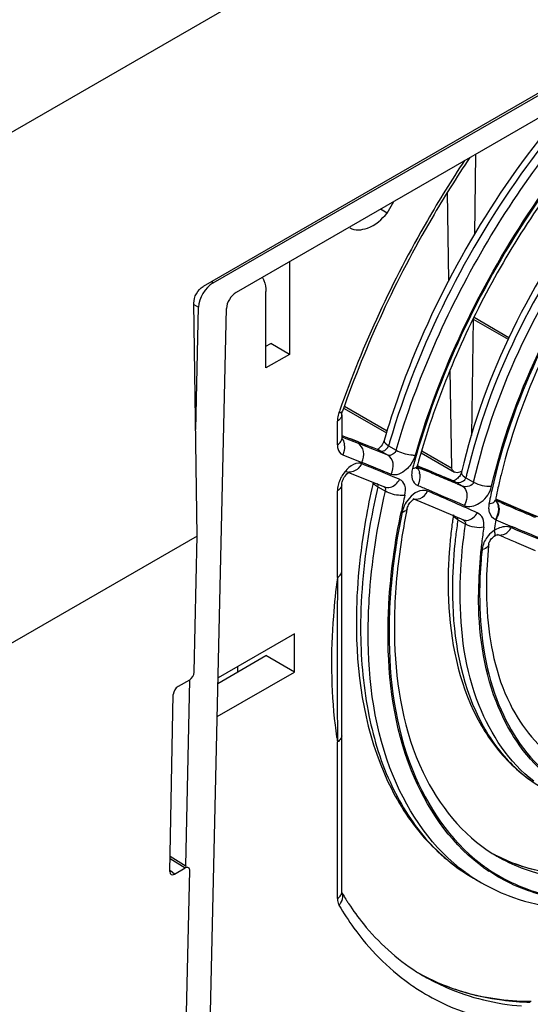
# Model space of a CAD drawing. Header units: inches. Extents: x 0 to 82.7, y 0 to 58.5.
# Tile 47 of 69: x 76.5 to 77.3, y 15.5 to 16.9. Entities that reach past the tile are written whole.
import ezdxf

# ---------------------------------------------------------------- set-up
doc = ezdxf.new("R2010")
doc.units = ezdxf.units.IN
doc.header["$LTSCALE"] = 4.547244
doc.header["$MEASUREMENT"] = 0
doc.layers.get('0').update_dxf_attribs({"linetype": 'CONTINUOUS'})

msp = doc.modelspace()

# ---------------------------------------------------------------- linework, layer by layer
at = {"color": 7, "linetype": 'CONTINUOUS'}
for p, q in [((78.7543, 18.0544), (75.4138, 16.1258)), ((78.4162, 17.4693), (76.7973, 16.5346)), ((76.8119, 16.54), (78.3848, 17.4481)), ((78.3492, 17.3939), (76.8459, 16.526)), ((77.1982, 16.7294), (77.1964, 16.6111)), ((77.0679, 16.6429), (77.0776, 16.6597)), ((77.1589, 16.5436), (77.1569, 16.6737)), ((77.0679, 16.6429), (77.0582, 16.6485)), ((76.9245, 16.5713), (76.9245, 16.4348)), ((76.8119, 16.54), (76.8093, 16.5415)), ((76.8897, 16.4147), (76.8897, 16.5272)), ((76.7886, 16.1675), (76.7836, 16.5103)), ((76.7836, 16.5083), (76.7905, 16.5041)), ((76.7863, 16.3242), (76.7905, 16.5041)), ((76.8004, 15.1426), (76.8316, 16.5021)), ((77.1945, 16.487), (77.1919, 16.3152)), ((77.1945, 16.4867), (77.2459, 16.457)), ((77.1958, 16.4895), (77.2472, 16.4598)), ((76.8897, 16.4468), (76.8967, 16.4508)), ((76.9245, 16.4348), (76.8967, 16.4508)), ((76.9245, 16.4348), (76.8897, 16.4147)), ((77.1632, 16.2673), (77.1609, 16.412)), ((77.0047, 16.3552), (77.067, 16.3192)), ((77.005, 16.3586), (77.068, 16.3222)), ((77.0011, 16.3455), (77.0011, 16.3466)), ((77.0011, 16.3455), (77.0011, 16.3103)), ((77.0019, 16.3504), (77.0023, 16.351)), ((76.9967, 16.3379), (76.9948, 16.3366)), ((76.9948, 16.3014), (76.9948, 16.3366)), ((77.0011, 16.3154), (77.0141, 16.3102)), ((77.0021, 16.3128), (77.0252, 16.3038)), ((77.0141, 16.3102), (77.0121, 16.3111)), ((77.0141, 16.3103), (77.0121, 16.3111)), ((77.0169, 16.3093), (77.0141, 16.3103)), ((77.0141, 16.3102), (77.0188, 16.3083)), ((77.0512, 16.2956), (77.0462, 16.2976)), ((77.0663, 16.3029), (77.0701, 16.3003)), ((77.0696, 16.299), (77.0701, 16.3003)), ((77.0701, 16.3003), (77.0813, 16.2938)), ((77.0026, 16.2867), (77.0307, 16.2757)), ((77.0562, 16.2936), (77.0512, 16.2956)), ((77.0538, 16.2944), (77.0561, 16.2935)), ((77.0561, 16.2935), (77.0579, 16.2927)), ((77.0562, 16.2936), (77.0562, 16.2936)), ((77.0571, 16.2932), (77.0562, 16.2936)), ((77.0579, 16.2927), (77.0571, 16.2932)), ((77.0691, 16.2863), (77.0579, 16.2927)), ((77.118, 16.2897), (77.167, 16.2614)), ((77.1189, 16.2928), (77.1632, 16.2673)), ((77.0307, 16.2757), (77.0301, 16.2738)), ((77.1058, 16.2686), (77.1053, 16.2668)), ((77.1072, 16.2738), (77.1067, 16.2718)), ((77.112, 16.2688), (77.1164, 16.2669)), ((77.1121, 16.2693), (77.1123, 16.2702)), ((77.1121, 16.2696), (77.1123, 16.2702)), ((77.119, 16.2678), (77.1124, 16.2706)), ((77.1129, 16.2702), (77.1205, 16.2671)), ((77.0089, 16.259), (77.011, 16.2609)), ((77.011, 16.2609), (77.0119, 16.2615)), ((77.011, 16.2609), (77.0298, 16.2534)), ((77.123, 16.2661), (77.119, 16.2678)), ((77.1267, 16.2646), (77.123, 16.2661)), ((77.1345, 16.2614), (77.1267, 16.2646)), ((77.1423, 16.2581), (77.1345, 16.2614)), ((77.1359, 16.2606), (77.1437, 16.2573)), ((77.1638, 16.2652), (77.1632, 16.2673)), ((77.0011, 16.2427), (77.0012, 16.2435)), ((77.0011, 15.6425), (77.0011, 16.2427)), ((77.0298, 16.2534), (77.0555, 16.2431)), ((77.0468, 16.2432), (77.0463, 16.2412)), ((77.0543, 16.2396), (77.0523, 16.2408)), ((77.0543, 16.2396), (77.0654, 16.2332)), ((77.0555, 16.2431), (77.064, 16.2397)), ((77.1661, 16.248), (77.1581, 16.2514)), ((77.1595, 16.2507), (77.1653, 16.2482)), ((77.1653, 16.2482), (77.1675, 16.2473)), ((77.1661, 16.2486), (77.1655, 16.2484)), ((77.167, 16.249), (77.1661, 16.2486)), ((77.1661, 16.248), (77.1661, 16.248)), ((77.1675, 16.2473), (77.1661, 16.248)), ((77.1788, 16.2408), (77.1675, 16.2473)), ((77.1708, 16.2442), (77.1788, 16.2408)), ((77.1835, 16.252), (77.1839, 16.2532)), ((77.1839, 16.2532), (77.1953, 16.2466)), ((76.9951, 16.2379), (76.9948, 16.2338)), ((76.9948, 16.1062), (76.9948, 16.2338)), ((77.1026, 16.2175), (77.1038, 16.2187)), ((77.1059, 16.2224), (77.1352, 16.2102)), ((77.1352, 16.2102), (77.1801, 16.1911)), ((77.2174, 16.2114), (77.2173, 16.2081)), ((77.2272, 16.2196), (77.2273, 16.2202)), ((77.2276, 16.2215), (77.2346, 16.2185)), ((77.2364, 16.2179), (77.2277, 16.2216)), ((77.2352, 16.2166), (77.2278, 16.2198)), ((77.268, 16.2044), (77.2364, 16.2179)), ((77.2898, 16.1953), (77.268, 16.2044)), ((77.172, 16.1912), (77.17, 16.1925)), ((77.172, 16.1912), (77.1834, 16.1846)), ((77.2274, 16.1917), (77.2281, 16.1914)), ((75.4143, 15.374), (76.7887, 16.1675)), ((76.7841, 15.9672), (76.7886, 16.1675)), ((77.2263, 16.1733), (77.2257, 16.1755)), ((77.2301, 16.1691), (77.2308, 16.1692)), ((77.2304, 16.1695), (77.2305, 16.1695)), ((77.2398, 16.1655), (77.2304, 16.1695)), ((77.2364, 16.1688), (77.239, 16.1694)), ((77.2024, 16.0805), (77.2041, 16.0811)), ((76.9315, 16.0233), (76.8191, 15.9584)), ((76.9315, 15.967), (76.9315, 16.0233)), ((77.0693, 16.0241), (77.0708, 16.0248)), ((76.8189, 15.9503), (76.8897, 15.9912)), ((76.9315, 15.967), (76.8897, 15.9912)), ((76.8178, 15.9014), (76.9315, 15.967)), ((76.8479, 15.9751), (76.8479, 15.967)), ((76.777, 15.9552), (76.7604, 15.9457)), ((76.7716, 15.6815), (76.7778, 15.9552)), ((76.7482, 15.6732), (76.7533, 15.9337)), ((76.9948, 15.8899), (76.9948, 15.8729)), ((76.9948, 15.8729), (76.9948, 15.864)), ((76.9948, 15.6336), (76.9948, 15.864)), ((76.7485, 15.6922), (76.7707, 15.6785)), ((76.7486, 15.6957), (76.7723, 15.681)), ((76.755, 15.6694), (76.749, 15.6743)), ((76.755, 15.6694), (76.7707, 15.6785)), ((76.7635, 15.053), (76.7775, 15.6746)), ((77.1955, 15.6632), (77.2067, 15.6567)), ((77.0011, 15.6416), (77.0011, 15.6434)), ((77.2783, 15.4821), (77.2799, 15.4821))]:
    msp.add_line(p, q, dxfattribs=at)
for points in [[(77.0605, 16.3016), (77.0593, 16.2998), (77.0579, 16.2982), (77.0566, 16.2969), (77.0553, 16.2958), (77.0542, 16.295), (77.0539, 16.2949)], [(77.0635, 16.3079), (77.0632, 16.307), (77.0625, 16.3053), (77.0616, 16.3034), (77.0605, 16.3016)], [(77.1116, 16.267), (77.1118, 16.2666), (77.1118, 16.2664), (77.1118, 16.2666), (77.1118, 16.2671), (77.1118, 16.268), (77.1121, 16.2693)], [(77.1743, 16.2551), (77.1732, 16.2537), (77.172, 16.2524), (77.1707, 16.2513), (77.1694, 16.2503)], [(77.1774, 16.2613), (77.1772, 16.2604), (77.1767, 16.2592), (77.1761, 16.2579), (77.1753, 16.2565), (77.1743, 16.2551)], [(77.1694, 16.2503), (77.1682, 16.2496), (77.167, 16.249)], [(77.0972, 16.2071), (77.0976, 16.2085), (77.098, 16.2099), (77.0987, 16.2114)], [(77.0987, 16.2114), (77.0995, 16.213), (77.1004, 16.2146), (77.1015, 16.2161), (77.1026, 16.2175)], [(77.1038, 16.2187), (77.1049, 16.2197), (77.106, 16.2206), (77.1069, 16.2212), (77.1077, 16.2216), (77.1078, 16.2216)], [(77.2272, 16.2185), (77.2272, 16.2184), (77.2272, 16.2185), (77.2272, 16.2189), (77.2272, 16.2196)], [(77.2178, 16.1568), (77.2183, 16.158), (77.2189, 16.1593), (77.2197, 16.1607), (77.2206, 16.1621), (77.2217, 16.1635), (77.223, 16.1648), (77.2243, 16.1659), (77.2256, 16.1669), (77.226, 16.1672)], [(77.226, 16.1672), (77.2268, 16.1676), (77.2281, 16.1683), (77.2292, 16.1688), (77.2301, 16.1691)], [(77.2175, 16.155), (77.2176, 16.1558), (77.2178, 16.1568)]]:
    msp.add_lwpolyline(points, dxfattribs=at)
for centre, radius, start, end in [((77.0284, 16.3364), 0.0336, 172.7722, 177.4221), ((78.4527, 15.8418), 1.5415, 160.6544, 160.7792), ((77.0249, 16.3366), 0.0301, 177.4598, 179.9824), ((76.983, 16.2986), 0.0224, 4.1409, 10.9787), ((75.3878, 12.1648), 4.4532, 68.2738, 68.5421), ((75.4175, 12.2343), 4.3774, 68.3403, 68.5431), ((75.531, 12.4879), 4.098, 68.4724, 68.6151), ((75.2772, 11.8811), 4.7575, 68.073, 68.3393), ((75.4019, 12.1608), 4.4497, 68.271, 68.4722), ((75.2703, 11.8694), 4.7711, 68.1474, 68.2754), ((78.205, 15.9709), 1.1817, 163.5584, 163.8147), ((75.2614, 11.8086), 4.8288, 68.0157, 68.2695), ((78.1808, 15.9807), 1.107, 164.078, 164.8434), ((75.3691, 12.146), 4.4495, 67.2973, 68.0751), ((75.4837, 12.4264), 4.1485, 67.463, 68.1051), ((78.192, 15.9725), 1.1258, 164.5843, 164.7496), ((77.0126, 16.2759), 0.0146, 248.7069, 266.6937), ((77.1458, 16.2563), 0.0418, 165.3834, 170.839), ((77.0957, 16.2553), 0.0206, 8.6297, 15.7377), ((74.5236, 10.0063), 6.7763, 67.36433, 67.50297), ((74.3294, 9.5692), 7.2561, 67.24588, 67.37797), ((74.3345, 9.5524), 7.268, 67.23387, 67.36583), ((74.1241, 9.0846), 7.7825, 67.05469, 67.18112), ((74.1306, 9.0958), 7.7696, 67.05516, 67.18146), ((74.1927, 9.2153), 7.6337, 67.03821, 67.23152), ((78.0327, 16.0575), 0.8711, 166.61, 167.0188), ((78.0342, 16.0603), 0.8226, 166.147, 167.4998), ((78.0958, 16.0049), 1.0758, 167.3121, 167.5282), ((78.1024, 16.0035), 1.0825, 167.0333, 167.2022), ((75.4643, 12.3524), 4.2242, 66.8033, 67.0291), ((77.1835, 16.2499), 0.0394, 340.624, 346.28), ((78.1179, 15.9901), 1.051, 166.9557, 168.2654), ((74.9989, 11.2554), 5.414, 66.3759, 66.8463), ((74.4286, 9.9396), 6.85, 66.30525, 66.79005), ((78.0307, 16.0544), 0.8286, 167.4482, 168.3417), ((78.0056, 16.0667), 0.7933, 167.5011, 168.6004), ((77.1353, 16.1922), 0.0464, 147.5851, 162.5012), ((74.0447, 9.0721), 7.7967, 66.12253, 66.38093), ((77.2506, 16.2087), 0.0333, 169.3437, 175.4056), ((78.0145, 16.0578), 0.812, 168.4653, 168.8465), ((78.02, 16.0567), 0.8176, 168.3433, 168.4656), ((77.9894, 16.07), 0.7767, 168.6034, 168.8466), ((77.2106, 16.2074), 0.0213, 4.1321, 11.1393), ((77.2113, 16.2071), 0.0213, 4.0747, 11.0754), ((80.2413, 23.2376), 7.636, 246.81217, 246.94683), ((80.2269, 23.1767), 7.5759, 246.74006, 247.02161), ((80.0173, 22.711), 7.0636, 246.946, 247.08922), ((78.0847, 15.9974), 1.0156, 168.363, 169.5326), ((77.1342, 16.1925), 0.0453, 162.4972, 167.5796), ((78.0758, 16.0056), 0.9991, 168.3654, 168.7139), ((77.9169, 16.0863), 0.7597, 171.5231, 171.9287), ((79.9508, 22.5543), 6.8934, 247.09113, 247.27748), ((80.0086, 22.6625), 7.0173, 247.02366, 247.17167), ((77.9092, 16.0874), 0.7519, 171.9286, 172.3964), ((77.9293, 16.0768), 0.7658, 171.4108, 172.297), ((77.9564, 16.0729), 0.7379, 170.7629, 171.7353), ((80.7248, 24.4159), 8.9371, 246.96676, 247.15884), ((77.9308, 16.0709), 0.7288, 172.2882, 173.1871), ((77.9547, 16.0677), 0.7529, 171.4103, 172.2883), ((77.9419, 16.075), 0.7232, 171.8781, 172.019), ((77.2484, 16.1399), 0.0422, 120.7584, 122.5559), ((77.9447, 16.0747), 0.726, 171.7376, 171.8781), ((79.8668, 22.3969), 6.7452, 247.18039, 247.62673), ((79.3193, 21.0799), 5.317, 247.163, 247.7447), ((77.8964, 16.075), 0.6942, 173.1806, 175.041), ((77.8732, 16.0868), 0.6593, 174.0661, 174.8178), ((80.1997, 23.1177), 7.5561, 246.93869, 247.09205), ((79.9968, 22.6374), 7.0346, 247.09101, 247.3324), ((77.8885, 16.0763), 0.6846, 174.063, 175.3197), ((77.2409, 16.1433), 0.0335, 167.1979, 173.3872), ((77.8179, 16.091), 0.6038, 174.745, 180.2515), ((77.8344, 16.0798), 0.632, 174.9917, 179.9392), ((77.8303, 16.0805), 0.6263, 175.2682, 179.9499), ((128.2349, 15.9848), 51.2403, 179.86429, 180.10618), ((77.7405, 16.0973), 0.5828, 180.8507, 181.2968), ((77.7371, 16.0911), 0.523, 180.2955, 183.7584), ((77.7964, 16.0345), 0.7178, 178.8938, 180.8346), ((77.7653, 16.04), 0.7427, 180.678, 180.8514), ((77.7634, 16.0341), 0.6848, 180.8414, 181.914), ((77.6612, 15.9693), 0.6746, 186.8475, 188.3099), ((77.6397, 15.9662), 0.6529, 188.3141, 189.0009), ((77.3379, 15.9096), 0.2393, 241.5167, 244.8526), ((77.3487, 15.9024), 0.2385, 238.4139, 239.9528), ((77.3447, 15.9212), 0.2528, 241.7444, 242.8595), ((77.3396, 15.9134), 0.2435, 244.8606, 249.625), ((77.365, 15.895), 0.2657, 232.6095, 233.9766), ((77.365, 15.895), 0.2639, 232.7611, 233.8485), ((77.3643, 15.8941), 0.2646, 233.9771, 234.6673), ((77.3644, 15.8942), 0.2628, 233.8483, 235.4992), ((77.3637, 15.8933), 0.2636, 234.6668, 236.3041), ((77.3639, 15.8936), 0.2621, 235.4998, 236.2015), ((77.3418, 15.8904), 0.2699, 234.1134, 237.238), ((77.3407, 15.8889), 0.2681, 237.24, 239.994), ((77.0226, 15.6336), 0.0278, 179.9838, 182.6416), ((77.3499, 15.8473), 0.4045, 210.4292, 211.0257), ((77.3441, 15.8438), 0.3977, 211.0235, 212.4197), ((77.3379, 15.8399), 0.3905, 212.4217, 213.2134), ((77.0092, 15.6307), 0.0139, 206.0219, 210.2363), ((77.2762, 15.7853), 0.3076, 237.6038, 238.8), ((77.2722, 15.8043), 0.322, 240.9239, 242.2868), ((77.2652, 15.7922), 0.308, 241.202, 243.5536), ((77.2758, 15.7848), 0.3069, 238.8001, 240.0004), ((77.2665, 15.7947), 0.3108, 243.5569, 247.0754), ((77.2925, 15.7781), 0.3311, 234.4193, 236.6381)]:
    msp.add_arc(centre, radius, start, end, dxfattribs=at)
for centre, major_axis, ratio, start_param, end_param in [((76.8113, 16.5162), (0.0153, 0.0252), 0.562212, 0.798284, 2.368802), ((76.7603, 15.9378), (0.0052, 0.00839), 0.565485, 0.811451, 2.379658), ((76.7552, 15.6773), (0.00521, 0.00841), 0.562543, 2.382879, 3.951086)]:
    msp.add_ellipse(centre, major_axis=major_axis, ratio=ratio, start_param=start_param, end_param=end_param, dxfattribs=at)
for points, knots in [([(77.7441, 17.0264), (77.6759, 17.006), (77.537, 16.9294), (77.359, 16.7577), (77.2104, 16.5378), (77.1407, 16.3703), (77.1162, 16.2844)], [0, 0, 0, 0, 0.212728, 0.463217, 0.733337, 1, 1, 1, 1]), ([(77.5387, 16.9261), (77.4355, 16.8479), (77.2573, 16.646), (77.1432, 16.4032), (77.1072, 16.2738)], [0, 0, 0, 0, 0.4908, 1, 1, 1, 1]), ([(77.1095, 16.2865), (77.1459, 16.412), (77.2579, 16.6473), (77.4304, 16.844), (77.53, 16.9212)], [0, 0, 0, 0, 0.508983, 1, 1, 1, 1]), ([(77.6899, 16.9115), (77.6306, 16.8903), (77.5128, 16.8191), (77.365, 16.6661), (77.2464, 16.4761), (77.1941, 16.3335), (77.1774, 16.2613)], [0, 0, 0, 0, 0.220475, 0.472972, 0.74022, 1, 1, 1, 1]), ([(77.669, 16.8978), (77.6129, 16.8731), (77.5024, 16.799), (77.3161, 16.5967), (77.2185, 16.3986), (77.1853, 16.2592)], [0, 0, 0, 0, 0.223596, 0.477415, 1, 1, 1, 1]), ([(77.1953, 16.2466), (77.2277, 16.3871), (77.3253, 16.5871), (77.5124, 16.7914), (77.6238, 16.8663), (77.6804, 16.8912)], [0, 0, 0, 0, 0.522137, 0.776241, 1, 1, 1, 1]), ([(77.0813, 16.2938), (77.1114, 16.3978), (77.1996, 16.5977), (77.3305, 16.7727), (77.4061, 16.8497)], [0, 0, 0, 0, 0.500632, 1, 1, 1, 1]), ([(77.2217, 16.2405), (77.2525, 16.374), (77.3444, 16.5645), (77.5205, 16.7615), (77.6256, 16.8355), (77.6792, 16.8612)], [0, 0, 0, 0, 0.519851, 0.774185, 1, 1, 1, 1]), ([(77.6679, 16.8537), (77.6151, 16.8268), (77.5122, 16.7515), (77.3404, 16.5546), (77.2513, 16.3661), (77.222, 16.2345)], [0, 0, 0, 0, 0.227593, 0.482358, 1, 1, 1, 1]), ([(77.6798, 16.8475), (77.6287, 16.8239), (77.528, 16.7546), (77.3573, 16.5675), (77.2672, 16.3854), (77.2356, 16.2572)], [0, 0, 0, 0, 0.22297, 0.476869, 1, 1, 1, 1]), ([(77.3679, 16.8276), (77.3341, 16.7908), (77.2072, 16.6346), (77.1144, 16.4503), (77.0716, 16.3054)], [0, 0, 0, 0, 0.248344, 1, 1, 1, 1]), ([(77.3431, 16.813), (77.2465, 16.704), (77.1419, 16.5359), (77.0768, 16.3537), (77.0635, 16.3079)], [0, 0, 0, 0, 0.753434, 1, 1, 1, 1]), ([(77.1818, 16.7201), (77.1627, 16.6913), (77.0905, 16.5746), (77.0322, 16.4492), (76.9982, 16.3524)], [0, 0, 0, 0, 0.252061, 1, 1, 1, 1]), ([(77.1895, 16.7245), (77.17, 16.6953), (77.096, 16.577), (77.0366, 16.4495), (77.0023, 16.351)], [0, 0, 0, 0, 0.252063, 1, 1, 1, 1]), ([(77.0131, 16.6213), (77.0205, 16.6168), (77.0445, 16.6189), (77.0601, 16.6336), (77.0679, 16.6429)], [0, 0, 0, 0, 0.416544, 1, 1, 1, 1]), ([(76.8841, 16.5481), (76.8851, 16.5467), (76.8886, 16.5403), (76.8897, 16.5328), (76.8897, 16.5272)], [0, 0, 0, 0, 0.224526, 1, 1, 1, 1]), ([(76.9995, 16.3407), (76.9991, 16.3402), (76.9982, 16.3392), (76.9972, 16.3383), (76.9967, 16.3379)], [0, 0, 0, 0, 0.481559, 1, 1, 1, 1]), ([(77.0011, 16.3466), (77.0012, 16.3472), (77.0015, 16.3486), (77.0021, 16.3499), (77.0025, 16.3506)], [0, 0, 0, 0, 0.393661, 1, 1, 1, 1]), ([(76.9948, 16.3014), (76.9957, 16.302), (76.9988, 16.304), (77.0011, 16.3077), (77.0011, 16.3103)], [0, 0, 0, 0, 0.294966, 1, 1, 1, 1]), ([(76.9948, 16.3014), (76.9948, 16.2997), (76.9952, 16.2941), (76.9988, 16.2882), (77.0026, 16.2867)], [0, 0, 0, 0, 0.299965, 1, 1, 1, 1]), ([(77.0307, 16.2757), (77.0332, 16.2805), (77.0353, 16.2914), (77.0293, 16.3014), (77.0252, 16.3038)], [0, 0, 0, 0, 0.533763, 1, 1, 1, 1]), ([(77.0635, 16.3079), (77.0631, 16.3067), (77.0644, 16.3046), (77.0658, 16.3033), (77.0663, 16.3029)], [0, 0, 0, 0, 0.661503, 1, 1, 1, 1]), ([(77.0737, 16.2581), (77.0763, 16.263), (77.0788, 16.2737), (77.0731, 16.2839), (77.0691, 16.2863)], [0, 0, 0, 0, 0.540261, 1, 1, 1, 1]), ([(77.0813, 16.2938), (77.0878, 16.29), (77.0975, 16.287), (77.1073, 16.2864), (77.1095, 16.2865)], [0, 0, 0, 0, 0.776115, 1, 1, 1, 1]), ([(77.0301, 16.2738), (77.0288, 16.2743), (77.0221, 16.2751), (77.0157, 16.2714), (77.0117, 16.268)], [0, 0, 0, 0, 0.209878, 1, 1, 1, 1]), ([(77.0301, 16.2738), (77.0294, 16.2719), (77.0255, 16.2652), (77.0174, 16.261), (77.0118, 16.2614)], [0, 0, 0, 0, 0.270759, 1, 1, 1, 1]), ([(77.1028, 16.2727), (77.1008, 16.2699), (77.0938, 16.2616), (77.0809, 16.2552), (77.0737, 16.2581)], [0, 0, 0, 0, 0.305394, 1, 1, 1, 1]), ([(77.1053, 16.2668), (77.1062, 16.2669), (77.1085, 16.2672), (77.1113, 16.2682), (77.1121, 16.2696)], [0, 0, 0, 0, 0.330965, 1, 1, 1, 1]), ([(77.1041, 16.2558), (77.1042, 16.2542), (77.1051, 16.2486), (77.1091, 16.2434), (77.1129, 16.2417)], [0, 0, 0, 0, 0.28371, 1, 1, 1, 1]), ([(77.1778, 16.2628), (77.1769, 16.2622), (77.1736, 16.2605), (77.1693, 16.2601), (77.167, 16.2614)], [0, 0, 0, 0, 0.298077, 1, 1, 1, 1]), ([(77.1774, 16.2613), (77.1773, 16.2607), (77.1777, 16.2569), (77.1813, 16.2547), (77.1839, 16.2532)], [0, 0, 0, 0, 0.177277, 1, 1, 1, 1]), ([(77.0011, 16.2427), (77.0011, 16.24), (76.9988, 16.2364), (76.9957, 16.2344), (76.9948, 16.2338)], [0, 0, 0, 0, 0.705034, 1, 1, 1, 1]), ([(77.0012, 16.2435), (77.0012, 16.2441), (77.0017, 16.247), (77.0028, 16.2498), (77.0039, 16.252)], [0, 0, 0, 0, 0.188696, 1, 1, 1, 1]), ([(77.0543, 16.2396), (77.0501, 16.2218), (77.036, 16.1531), (77.0289, 16.0829), (77.0289, 16.0312)], [0, 0, 0, 0, 0.261554, 1, 1, 1, 1]), ([(77.0629, 16.2402), (77.0639, 16.2397), (77.0663, 16.2381), (77.0652, 16.2351), (77.0644, 16.2342)], [0, 0, 0, 0, 0.465341, 1, 1, 1, 1]), ([(77.094, 16.2273), (77.0951, 16.2321), (77.096, 16.2413), (77.0899, 16.2492), (77.0864, 16.2507)], [0, 0, 0, 0, 0.561839, 1, 1, 1, 1]), ([(77.1788, 16.2408), (77.1807, 16.2396), (77.1877, 16.2316), (77.1854, 16.219), (77.1813, 16.2121)], [0, 0, 0, 0, 0.214681, 1, 1, 1, 1]), ([(77.0454, 16.2373), (77.0415, 16.2196), (77.0283, 16.1517), (77.0221, 16.0824), (77.0227, 16.0313)], [0, 0, 0, 0, 0.261037, 1, 1, 1, 1]), ([(77.0401, 16.0249), (77.0401, 16.0415), (77.0424, 16.1116), (77.0534, 16.1812), (77.0654, 16.2332)], [0, 0, 0, 0, 0.238234, 1, 1, 1, 1]), ([(77.094, 16.2273), (77.0918, 16.227), (77.082, 16.2268), (77.072, 16.2294), (77.0654, 16.2332)], [0, 0, 0, 0, 0.228053, 1, 1, 1, 1]), ([(77.1276, 16.2333), (77.1252, 16.2342), (77.1124, 16.2358), (77.1013, 16.2254), (77.0961, 16.2171)], [0, 0, 0, 0, 0.208528, 1, 1, 1, 1]), ([(77.1813, 16.2121), (77.1882, 16.2092), (77.2071, 16.214), (77.2176, 16.2282), (77.2206, 16.2368)], [0, 0, 0, 0, 0.450408, 1, 1, 1, 1]), ([(77.2178, 16.2149), (77.2191, 16.215), (77.2226, 16.2156), (77.2269, 16.2178), (77.2273, 16.2202)], [0, 0, 0, 0, 0.335878, 1, 1, 1, 1]), ([(77.0693, 16.0241), (77.0693, 16.0386), (77.0711, 16.0989), (77.0795, 16.1589), (77.0889, 16.2038)], [0, 0, 0, 0, 0.239294, 1, 1, 1, 1]), ([(77.096, 16.2011), (77.0934, 16.1881), (77.0844, 16.1376), (77.0795, 16.0863), (77.0787, 16.0483)], [0, 0, 0, 0, 0.259498, 1, 1, 1, 1]), ([(77.0972, 16.2071), (77.0968, 16.2051), (77.0937, 16.2031), (77.0909, 16.2024), (77.0899, 16.2023)], [0, 0, 0, 0, 0.675231, 1, 1, 1, 1]), ([(77.1801, 16.1911), (77.1817, 16.1905), (77.1901, 16.1892), (77.1974, 16.196), (77.2006, 16.2015)], [0, 0, 0, 0, 0.217119, 1, 1, 1, 1]), ([(77.2102, 16.1802), (77.2108, 16.1845), (77.2105, 16.1934), (77.2041, 16.1999), (77.2006, 16.2015)], [0, 0, 0, 0, 0.534043, 1, 1, 1, 1]), ([(77.2173, 16.2081), (77.2174, 16.2063), (77.2182, 16.1997), (77.223, 16.1937), (77.2274, 16.1917)], [0, 0, 0, 0, 0.275172, 1, 1, 1, 1]), ([(77.086, 16.182), (77.0835, 16.1685), (77.075, 16.1166), (77.0708, 16.0638), (77.0708, 16.0248)], [0, 0, 0, 0, 0.259531, 1, 1, 1, 1]), ([(77.1638, 16.1869), (77.1627, 16.1785), (77.1589, 16.1459), (77.1574, 16.113), (77.1577, 16.0886)], [0, 0, 0, 0, 0.25704, 1, 1, 1, 1]), ([(77.172, 16.1912), (77.1721, 16.1918), (77.1721, 16.1931), (77.1716, 16.1943), (77.1713, 16.1949)], [0, 0, 0, 0, 0.49898, 1, 1, 1, 1]), ([(77.1754, 16.0822), (77.1754, 16.0905), (77.1761, 16.1247), (77.1795, 16.1589), (77.1834, 16.1846)], [0, 0, 0, 0, 0.242044, 1, 1, 1, 1]), ([(77.2508, 16.1796), (77.2491, 16.1803), (77.2409, 16.1823), (77.2323, 16.1794), (77.2268, 16.1762)], [0, 0, 0, 0, 0.224161, 1, 1, 1, 1]), ([(77.1703, 16.1794), (77.1693, 16.1717), (77.1657, 16.1416), (77.164, 16.1112), (77.164, 16.0887)], [0, 0, 0, 0, 0.257156, 1, 1, 1, 1]), ([(77.226, 16.1672), (77.2271, 16.1679), (77.227, 16.1707), (77.2265, 16.1726), (77.2263, 16.1733)], [0, 0, 0, 0, 0.637753, 1, 1, 1, 1]), ([(77.2175, 16.155), (77.2174, 16.1541), (77.2157, 16.1499), (77.211, 16.148), (77.2076, 16.1472)], [0, 0, 0, 0, 0.199022, 1, 1, 1, 1]), ([(76.9948, 16.1062), (76.9958, 16.1068), (76.9988, 16.1088), (77.0011, 16.1124), (77.0011, 16.115)], [0, 0, 0, 0, 0.295002, 1, 1, 1, 1]), ([(76.9948, 16.1062), (76.9923, 16.0873), (76.9846, 16.0151), (76.985, 15.9419), (76.9913, 15.8888)], [0, 0, 0, 0, 0.263556, 1, 1, 1, 1]), ([(77.1578, 16.0841), (77.1592, 16.0247), (77.1743, 15.9367), (77.2343, 15.8424), (77.2745, 15.8091), (77.2961, 15.7966)], [0, 0, 0, 0, 0.537993, 0.774833, 1, 1, 1, 1]), ([(77.164, 16.0887), (77.164, 16.0278), (77.177, 15.9381), (77.2357, 15.8419), (77.275, 15.8088), (77.2961, 15.7966)], [0, 0, 0, 0, 0.54766, 0.781553, 1, 1, 1, 1]), ([(77.2836, 15.8061), (77.2474, 15.8341), (77.1882, 15.9236), (77.1754, 16.0266), (77.1754, 16.0822)], [0, 0, 0, 0, 0.452226, 1, 1, 1, 1]), ([(77.3025, 15.8159), (77.2687, 15.8438), (77.2144, 15.9297), (77.2024, 16.0276), (77.2024, 16.0805)], [0, 0, 0, 0, 0.453078, 1, 1, 1, 1]), ([(77.2041, 16.0811), (77.2041, 16.0289), (77.2158, 15.9321), (77.269, 15.8468), (77.3021, 15.8189)], [0, 0, 0, 0, 0.546583, 1, 1, 1, 1]), ([(77.2152, 16.0568), (77.2183, 16.0099), (77.235, 15.9242), (77.2913, 15.8539), (77.3234, 15.8334)], [0, 0, 0, 0, 0.552346, 1, 1, 1, 1]), ([(77.0227, 16.029), (77.0238, 15.9533), (77.042, 15.8413), (77.1175, 15.7211), (77.1681, 15.679), (77.1953, 15.6633)], [0, 0, 0, 0, 0.540147, 0.776315, 1, 1, 1, 1]), ([(77.0289, 16.0312), (77.029, 15.9905), (77.0351, 15.9131), (77.0665, 15.8067), (77.1192, 15.7203), (77.1688, 15.6786), (77.1953, 15.6633)], [0, 0, 0, 0, 0.289774, 0.549027, 0.782221, 1, 1, 1, 1]), ([(77.1835, 15.6717), (77.1357, 15.7063), (77.0568, 15.8204), (77.0401, 15.9532), (77.0401, 16.0249)], [0, 0, 0, 0, 0.451412, 1, 1, 1, 1]), ([(77.2036, 15.6839), (77.1587, 15.7182), (77.0852, 15.8284), (77.0693, 15.9555), (77.0693, 16.0241)], [0, 0, 0, 0, 0.452057, 1, 1, 1, 1]), ([(77.0708, 16.0248), (77.0708, 15.9563), (77.0867, 15.8293), (77.1603, 15.7192), (77.2053, 15.685)], [0, 0, 0, 0, 0.54797, 1, 1, 1, 1]), ([(77.079, 16.0112), (77.0812, 15.9458), (77.1006, 15.8257), (77.1788, 15.7269), (77.2237, 15.6993)], [0, 0, 0, 0, 0.554031, 1, 1, 1, 1]), ([(77.0011, 15.8729), (77.0011, 15.8703), (76.9988, 15.8666), (76.9958, 15.8646), (76.9948, 15.864)], [0, 0, 0, 0, 0.705064, 1, 1, 1, 1]), ([(77.4031, 15.6697), (77.3874, 15.6677), (77.3285, 15.6637), (77.2679, 15.6765), (77.2294, 15.6963)], [0, 0, 0, 0, 0.266811, 1, 1, 1, 1]), ([(77.2294, 15.6959), (77.2409, 15.6892), (77.2906, 15.6655), (77.3473, 15.6585), (77.3888, 15.6609)], [0, 0, 0, 0, 0.241887, 1, 1, 1, 1]), ([(77.3833, 15.6284), (77.3536, 15.6277), (77.295, 15.6339), (77.241, 15.6583), (77.2175, 15.674)], [0, 0, 0, 0, 0.513033, 1, 1, 1, 1]), ([(77.2182, 15.6758), (77.242, 15.6598), (77.297, 15.6352), (77.3567, 15.6293), (77.387, 15.6301)], [0, 0, 0, 0, 0.486596, 1, 1, 1, 1]), ([(77.2548, 15.6851), (77.2658, 15.681), (77.3137, 15.667), (77.365, 15.667), (77.4026, 15.6726)], [0, 0, 0, 0, 0.236217, 1, 1, 1, 1]), ([(77.2067, 15.6567), (77.2193, 15.6495), (77.2733, 15.6235), (77.3349, 15.6154), (77.38, 15.6176)], [0, 0, 0, 0, 0.243829, 1, 1, 1, 1]), ([(76.9948, 15.6336), (76.9957, 15.6342), (76.9988, 15.6362), (77.0011, 15.6398), (77.0011, 15.6425)], [0, 0, 0, 0, 0.294966, 1, 1, 1, 1]), ([(76.9971, 15.6237), (77.0039, 15.6121), (77.0319, 15.5688), (77.0688, 15.531), (77.0999, 15.5088)], [0, 0, 0, 0, 0.259776, 1, 1, 1, 1]), ([(77.0113, 15.626), (77.018, 15.6157), (77.0459, 15.5772), (77.0817, 15.5445), (77.1114, 15.5257)], [0, 0, 0, 0, 0.259918, 1, 1, 1, 1]), ([(77.1224, 15.519), (77.1331, 15.5128), (77.178, 15.4902), (77.2281, 15.4783), (77.2659, 15.4752)], [0, 0, 0, 0, 0.245475, 1, 1, 1, 1]), ([(77.2786, 15.4803), (77.2646, 15.4807), (77.2109, 15.4846), (77.1578, 15.5007), (77.1225, 15.5192)], [0, 0, 0, 0, 0.259789, 1, 1, 1, 1]), ([(77.1104, 15.5016), (77.1228, 15.4934), (77.1755, 15.4635), (77.2363, 15.4489), (77.2817, 15.446)], [0, 0, 0, 0, 0.24566, 1, 1, 1, 1]), ([(77.1454, 15.5084), (77.1555, 15.5042), (77.1982, 15.4887), (77.244, 15.4824), (77.2783, 15.4821)], [0, 0, 0, 0, 0.242223, 1, 1, 1, 1])]:
    msp.add_open_spline(points, degree=3, knots=knots, dxfattribs=at)
for points in [[(76.7836, 16.5102), (76.7834, 16.5195), (76.7892, 16.5299), (76.7973, 16.5346)], [(76.8459, 16.526), (76.8379, 16.5213), (76.8318, 16.5113), (76.8316, 16.5021)], [(76.9971, 16.3493), (76.9962, 16.3465), (76.9954, 16.3436), (76.9951, 16.3407)], [(76.9971, 16.3493), (76.9988, 16.3493), (77.0008, 16.3492), (77.0019, 16.3504)], [(77.0011, 16.3455), (77.0011, 16.3438), (77.0005, 16.3421), (76.9995, 16.3407)], [(77.0012, 16.3113), (77.0031, 16.3089), (77.0044, 16.3059), (77.005, 16.3029)], [(77.0054, 16.3002), (77.0057, 16.2956), (77.0047, 16.2908), (77.0026, 16.2867)], [(77.0662, 16.2946), (77.0676, 16.2958), (77.0688, 16.2973), (77.0696, 16.299)], [(77.0579, 16.2927), (77.0605, 16.2916), (77.064, 16.2929), (77.0662, 16.2946)], [(77.0813, 16.2938), (77.0799, 16.2892), (77.0735, 16.2844), (77.0691, 16.2863)], [(77.1095, 16.2865), (77.108, 16.2816), (77.1057, 16.2769), (77.1028, 16.2727)], [(77.0117, 16.268), (77.0072, 16.2642), (77.0035, 16.2595), (77.0006, 16.2543)], [(77.0006, 16.2543), (76.9992, 16.2517), (76.9979, 16.2489), (76.997, 16.246)], [(77.0039, 16.252), (77.0052, 16.2545), (77.0069, 16.2569), (77.0089, 16.259)], [(77.1045, 16.2629), (77.1041, 16.2606), (77.104, 16.2582), (77.1041, 16.2558)], [(77.1118, 16.2677), (77.1136, 16.2658), (77.1148, 16.2634), (77.1155, 16.2609)], [(77.1161, 16.2584), (77.1169, 16.2528), (77.1156, 16.2467), (77.1129, 16.2417)], [(77.167, 16.2614), (77.1656, 16.2623), (77.1645, 16.2637), (77.1638, 16.2652)], [(76.997, 16.246), (76.9961, 16.2434), (76.9954, 16.2407), (76.9951, 16.2379)], [(77.0523, 16.2408), (77.0504, 16.2422), (77.0483, 16.2439), (77.0478, 16.2462)], [(77.0543, 16.2396), (77.0546, 16.2413), (77.055, 16.2433), (77.054, 16.2447)], [(77.064, 16.2397), (77.0667, 16.2386), (77.0699, 16.2385), (77.0727, 16.2392)], [(77.0727, 16.2392), (77.0785, 16.2407), (77.0836, 16.2455), (77.0864, 16.2507)], [(77.1675, 16.2473), (77.1701, 16.246), (77.1734, 16.2459), (77.1763, 16.2466)], [(77.1763, 16.2466), (77.1792, 16.2474), (77.1822, 16.2493), (77.1835, 16.252)], [(77.1953, 16.2466), (77.194, 16.2409), (77.1841, 16.2383), (77.1788, 16.2408)], [(77.1953, 16.2466), (77.2031, 16.2421), (77.2127, 16.2403), (77.2217, 16.2405)], [(77.1164, 16.2227), (77.1212, 16.2247), (77.1251, 16.2288), (77.1276, 16.2333)], [(77.1059, 16.2224), (77.1092, 16.2211), (77.1132, 16.2214), (77.1164, 16.2227)], [(77.2272, 16.2195), (77.2295, 16.2175), (77.2309, 16.2145), (77.2315, 16.2115)], [(77.2273, 16.2198), (77.2299, 16.2178), (77.2316, 16.2144), (77.2322, 16.2112)], [(77.17, 16.1925), (77.1683, 16.1937), (77.1667, 16.1952), (77.166, 16.1971)], [(77.2316, 16.2033), (77.231, 16.1992), (77.2295, 16.1952), (77.2274, 16.1917)], [(77.2323, 16.2029), (77.2317, 16.1989), (77.2302, 16.1949), (77.2281, 16.1914)], [(77.2318, 16.2089), (77.232, 16.207), (77.2319, 16.2051), (77.2316, 16.2033)], [(77.2326, 16.2086), (77.2327, 16.2067), (77.2326, 16.2048), (77.2323, 16.2029)], [(77.1796, 16.1914), (77.1818, 16.1901), (77.1838, 16.1872), (77.1834, 16.1846)], [(77.2102, 16.1802), (77.2013, 16.1785), (77.1913, 16.1801), (77.1834, 16.1846)], [(77.2168, 16.1676), (77.2127, 16.1628), (77.2096, 16.1569), (77.2082, 16.1507)], [(77.2257, 16.1755), (77.2224, 16.1733), (77.2194, 16.1706), (77.2168, 16.1676)], [(77.2305, 16.1695), (77.2323, 16.1687), (77.2344, 16.1685), (77.2364, 16.1688)], [(77.239, 16.1694), (77.2439, 16.171), (77.2481, 16.1752), (77.2508, 16.1796)], [(76.777, 15.9552), (76.781, 15.9575), (76.784, 15.9624), (76.7841, 15.967)], [(76.7757, 15.6789), (76.7742, 15.6798), (76.7722, 15.6793), (76.7707, 15.6785)], [(76.7776, 15.6742), (76.7776, 15.6759), (76.7771, 15.678), (76.7757, 15.6789)], [(76.9948, 15.6323), (76.9949, 15.6297), (76.9955, 15.627), (76.9966, 15.6246)], [(77.0019, 15.6328), (77.0011, 15.6294), (76.9994, 15.6263), (76.9971, 15.6237)], [(77.0012, 15.6421), (77.0024, 15.6393), (77.0026, 15.6358), (77.0019, 15.6328)]]:
    msp.add_open_spline(points, degree=3, dxfattribs=at)

doc.saveas('drawing.dxf')
